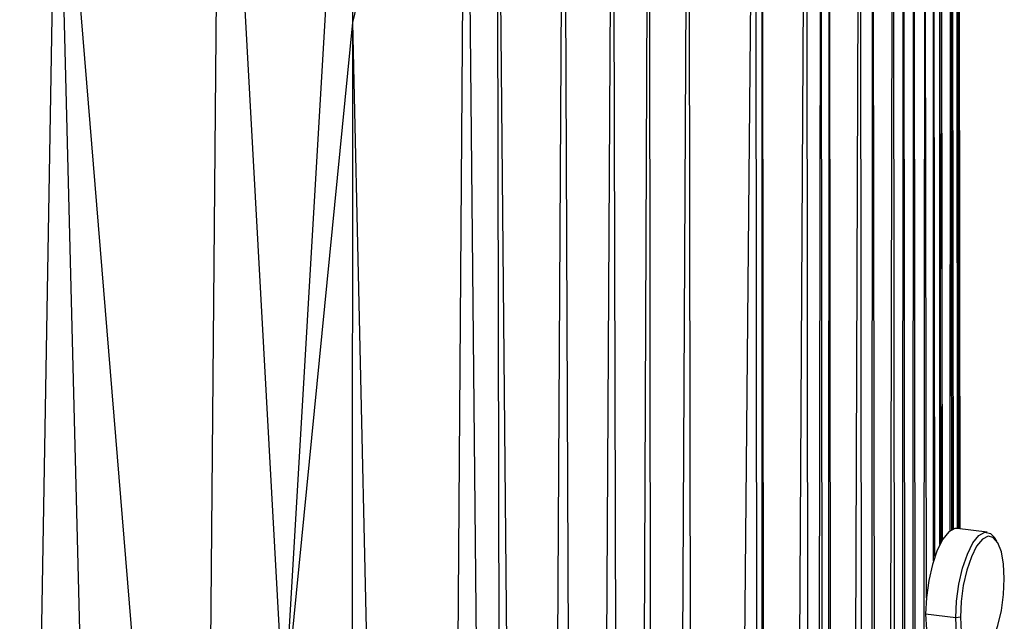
# Paper-space layout '_Dimétrica' of a CAD drawing. Header units: millimetres. Extents: x -171 to 38, y -160 to 385.
# Tile 5 of 9: x -44 to 38, y 265 to 315. Entities that reach past the tile are written whole.
import ezdxf

# ---------------------------------------------------------------- set-up
doc = ezdxf.new("R2010")
doc.units = ezdxf.units.MM

psp = doc.layouts.new('_Dimétrica')

# ---------------------------------------------------------------- linework, layer by layer
at = {"color": 7, "linetype": 'Continuous', "lineweight": 25}
for p, q in [((34.703, 272.686), (34.593, 363.071)), ((34.689, 272.688), (34.593, 363.071)), ((34.561, 272.704), (34.453, 362.105)), ((34.489, 272.713), (34.453, 362.105)), ((34.626, 272.696), (34.518, 362.294)), ((34.615, 272.697), (34.518, 362.294)), ((33.883, 272.54), (33.911, 361.258)), ((34.017, 272.624), (33.911, 361.258)), ((34.15, 272.683), (34.044, 361.415)), ((34.127, 272.674), (34.044, 361.415)), ((32.479, 270.012), (32.498, 360.163)), ((32.605, 270.397), (32.498, 360.163)), ((33.099, 271.543), (32.992, 360.475)), ((33.014, 271.378), (32.992, 360.475)), ((33.239, 271.787), (33.133, 360.574)), ((33.215, 271.747), (33.133, 360.574)), ((30.585, -155.202), (30.834, 359.364)), ((31.452, -154.885), (30.834, 359.364)), ((31.452, -154.885), (31.774, 359.779)), ((31.886, 266.92), (31.774, 359.779)), ((28.047, -155.935), (29.11, 358.753)), ((29.731, -155.476), (29.11, 358.753)), ((29.731, -155.476), (29.965, 359.037)), ((30.585, -155.202), (29.965, 359.037)), ((24.378, -156.567), (26.344, 358.012)), ((26.971, -156.186), (26.344, 358.012)), ((26.971, -156.186), (27.422, 358.275)), ((28.047, -155.935), (27.422, 358.275)), ((18.799, -153.781), (21.852, 357.147)), ((22.486, -156.48), (21.852, 357.147)), ((22.486, -156.48), (23.058, 357.35)), ((23.692, -156.521), (23.058, 357.35)), ((23.692, -156.521), (23.745, 357.474)), ((24.378, -156.567), (23.745, 357.474)), ((12.764, -146.397), (17.582, 356.549)), ((18.195, -153.14), (17.582, 356.549)), ((18.799, -153.781), (18.143, 356.619)), ((18.195, -153.14), (18.143, 356.619)), ((-0.533, -30.451), (1.547, 355.259)), ((3.358, -71.535), (1.547, 355.259)), ((3.358, -71.535), (5.646, 355.491)), ((6.789, -86.425), (5.646, 355.491)), ((6.789, -86.425), (8.676, 355.699)), ((9.387, -134.696), (8.676, 355.699)), ((9.387, -134.696), (11.997, 355.968)), ((12.764, -146.397), (11.997, 355.968)), ((-21.884, 256.76), (-16.085, 354.859)), ((-16.132, 315.071), (-16.085, 354.859)), ((-3.374, 16.02), (-4.068, 354.416)), ((-0.533, -30.451), (-4.068, 354.416)), ((-28.607, 190.861), (-27.227, 353.842)), ((-27.227, 353.842), (-21.884, 256.76)), ((-16.132, 315.071), (-6.642, 352.976)), ((-9.155, 12.007), (-6.642, 352.976)), ((-3.374, 16.02), (-6.642, 352.976)), ((-44.247, 137.961), (-40.884, 339.997)), ((-40.884, 339.997), (-28.607, 190.861)), ((-35.468, 124.876), (-40.884, 339.997)), ((-21.884, 256.76), (-16.132, 315.071)), ((-16.278, 22.466), (-16.132, 315.071)), ((-9.155, 12.007), (-16.132, 315.071)), ((36.98, 272.399), (34.454, 272.718)), ((37.789, 271.657), (37.578, 271.966)), ((34.347, 265.228), (31.822, 265.546)), ((34.734, 265.286), (34.347, 265.228))]:
    psp.add_line(p, q, dxfattribs=at)
at = {"color": 7, "linetype": 'Continuous', "lineweight": 25, "flags": 128}
for points in [[(34.454, 272.718), (34.27, 272.713), (33.766, 272.446), (33.263, 271.826), (32.794, 270.894), (32.391, 269.715), (32.082, 268.368), (31.888, 266.946), (31.822, 265.546)], [(34.347, 265.228), (34.414, 266.628), (34.608, 268.05), (34.917, 269.397), (35.32, 270.576), (35.789, 271.507), (36.292, 272.128), (36.795, 272.395), (37.264, 272.291), (37.578, 271.966)], [(38.411, 268.529), (38.348, 269.742), (38.165, 270.763), (37.873, 271.52), (37.492, 271.964), (37.048, 272.062), (36.573, 271.81), (36.097, 271.223), (35.653, 270.342), (35.273, 269.227), (34.98, 267.954), (34.797, 266.61), (34.734, 265.286)], [(34.734, 265.286), (34.797, 264.072), (34.98, 263.052), (35.273, 262.294), (35.653, 261.851), (36.097, 261.752), (36.573, 262.005), (37.048, 262.591), (37.492, 263.472), (37.873, 264.587), (38.165, 265.86), (38.348, 267.204), (38.411, 268.529)], [(31.822, 265.546), (31.888, 264.262), (32.082, 263.183), (32.391, 262.381), (32.794, 261.913), (33.079, 261.804)], [(36.292, 261.757), (35.789, 261.49), (35.32, 261.594), (34.917, 262.063), (34.608, 262.865), (34.414, 263.944), (34.347, 265.228)]]:
    psp.add_lwpolyline(points, dxfattribs=at)

doc.saveas('drawing.dxf')
